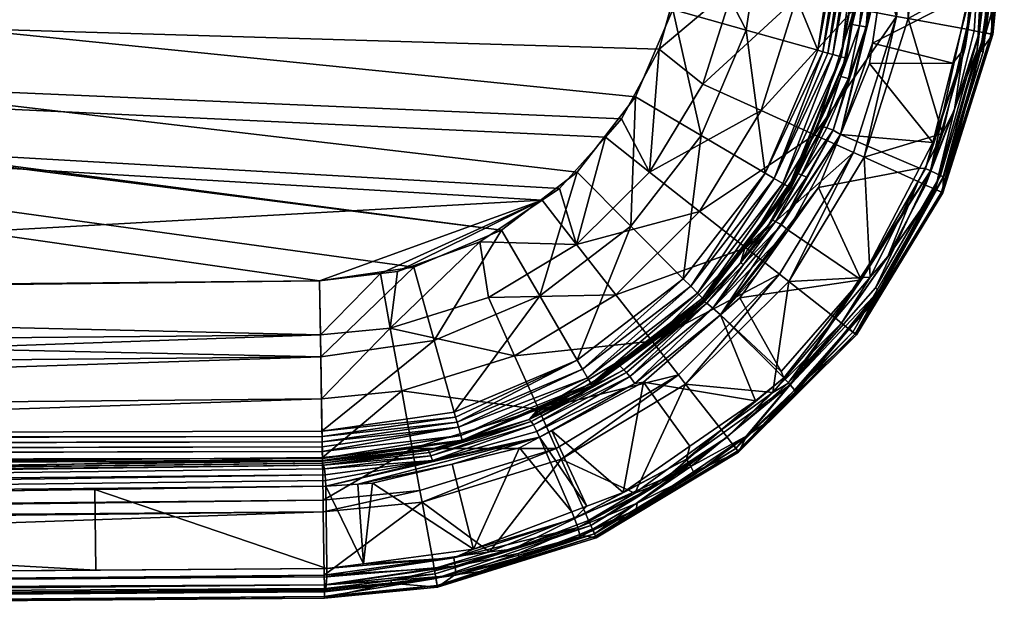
# Model space of a CAD drawing. Extents: x -0.095 to 0.142, y -0.126 to -0.002.
# Tile 250 of 256: x 0.12 to 0.142, y -0.074 to -0.061. Entities that reach past the tile are written whole.
import ezdxf

# ---------------------------------------------------------------- set-up
doc = ezdxf.new("R2010")
doc.units = 0
doc.layers.add('mesh', color=7, linetype='CONTINUOUS')

msp = doc.modelspace()

# ---------------------------------------------------------------- meshes
at = {"layer": 'mesh'}
mesh = msp.add_polyface(dxfattribs=at)
corners = [(0.12666, -0.01072, 0.182), (0.016428, -0.047044, 0.182), (0.063281, -0.010293, 0.182), (0.132606, -0.01346, 0.182), (0.132859, -0.013834, 0.182), (0.01973, -0.055498, 0.182), (0.129573, -0.011312, 0.182), (0.131086, -0.01212, 0.182), (0.134631, -0.018657, 0.182), (0.134694, -0.022084, 0.182), (0.063282, -0.009045, 0.182099), (0.053673, -0.010228, 0.182), (0.126721, -0.006888, 0.183142), (0.063282, -0.007661, 0.182483), (0.063282, -0.006384, 0.183142), (0.126701, -0.008164, 0.182483), (0.126679, -0.009548, 0.182099), (-0.000116, -0.009548, 0.182099), (-0.000138, -0.008164, 0.182483), (0.133514, -0.014713, 0.178), (0.132248, -0.01308, 0.178), (0.023324, -0.050518, 0.178), (0.023439, -0.05106, 0.178), (0.134631, -0.018657, 0.178), (0.12666, -0.01072, 0.178), (0.023086, -0.050013, 0.178), (0.063282, -0.010217, 0.178), (0.126712, -0.007457, 0.178495), (0.063282, -0.006954, 0.178495), (0.063282, -0.008567, 0.178124), (-0.000123, -0.00907, 0.178124), (0.126686, -0.00907, 0.178124), (0.063282, -0.00684, 0.178516), (-0.000151, -0.007344, 0.178516), (0.063282, -0.006725, 0.178511), (-0.000152, -0.007228, 0.178511), (0.063282, -0.006614, 0.178479), (-0.000154, -0.007117, 0.178479), (0.063282, -0.006321, 0.178141), (-0.000159, -0.006825, 0.178141), (0.063282, -0.006362, 0.178249), (0.063282, -0.006306, 0.178026), (-0.000159, -0.006809, 0.178026), (0.126714, -0.007344, 0.178516), (0.126716, -0.007228, 0.178511), (0.126721, -0.006866, 0.178249), (0.126722, -0.006825, 0.178141), (0.023434, -0.051261, 0.178), (0.134631, -0.058482, 0.178), (0.133514, -0.062427, 0.178), (0.134326, -0.060526, 0.178), (0.023427, -0.05161, 0.178), (0.130609, -0.06532, 0.178), (0.063282, -0.006513, 0.178423), (-0.000156, -0.007016, 0.178423), (-0.000158, -0.006866, 0.178249), (0.126717, -0.007117, 0.178479), (0.126719, -0.007016, 0.178423), (0.126723, -0.006791, 0.176991), (0.063282, -0.00625, 0.176809), (0.063282, -0.006288, 0.176991), (0.126723, -0.006772, 0.176864), (0.126724, -0.006705, 0.176723), (-0.000159, -0.006791, 0.176989), (0.063282, -0.006059, 0.176579), (-0.000158, -0.006721, 0.176743), (0.126722, -0.006809, 0.178026)]
mesh.append_faces([[corners[k] for k in face] for face in [(0, 1, 2, 2), (3, 4, 5, 5), (6, 7, 5, 5), (8, 9, 5, 5), (10, 2, 11, 11), (12, 13, 14, 14), (15, 10, 13, 13), (16, 2, 10, 10), (17, 13, 10, 10), (18, 14, 13, 13), (19, 20, 21, 21), (22, 23, 21, 21), (24, 25, 21, 21), (26, 25, 24, 24), (27, 28, 29, 29), (30, 29, 28, 28), (26, 31, 29, 29), (24, 31, 26, 26), (32, 28, 27, 27), (32, 33, 28, 28), (34, 35, 32, 32), (36, 37, 34, 34), (38, 39, 40, 40), (41, 42, 38, 38), (43, 34, 32, 32), (44, 36, 34, 34), (45, 38, 40, 40), (46, 41, 38, 38), (47, 48, 22, 22), (49, 50, 47, 47), (51, 52, 47, 47), (53, 54, 36, 36), (40, 55, 53, 53), (56, 53, 36, 36), (57, 40, 53, 53), (58, 59, 60, 60), (61, 62, 59, 59), (59, 63, 60, 60), (64, 65, 59, 59), (66, 60, 41, 41), (66, 58, 60, 60)]])
mesh = msp.add_polyface(dxfattribs=at)
corners = [(0.131866, -0.064417, 0.182), (0.019928, -0.057994, 0.182), (0.13286, -0.063298, 0.182), (0.134537, -0.05956, 0.182), (0.134471, -0.059799, 0.182), (0.134631, -0.058482, 0.182), (0.01973, -0.055498, 0.182), (0.134694, -0.022084, 0.182), (0.133212, -0.062902, 0.182), (0.134027, -0.061393, 0.182), (0.13149, -0.064668, 0.182), (0.12666, -0.06642, 0.182), (0.093157, -0.066811, 0.182), (0.126679, -0.067592, 0.182099), (0.073418, -0.068082, 0.182099), (0.126701, -0.068976, 0.182483), (0.073422, -0.069466, 0.182483), (0.126721, -0.070252, 0.183142), (0.073425, -0.070742, 0.183142), (0.023427, -0.05161, 0.178), (0.128706, -0.066124, 0.178), (0.130609, -0.06532, 0.178), (0.073423, -0.069817, 0.178495), (0.126712, -0.069682, 0.178495), (0.126686, -0.06807, 0.178124), (0.12666, -0.06642, 0.178), (0.073415, -0.06691, 0.178), (0.121807, -0.072695, 0.174202), (0.121785, -0.070947, 0.174206), (0.096872, -0.071302, 0.171294), (0.126714, -0.069796, 0.178516), (0.020131, -0.070182, 0.178511), (0.126717, -0.070022, 0.178479), (0.126716, -0.069911, 0.178511), (0.072847, -0.073302, 0.184), (0.12674, -0.071434, 0.183993), (0.126762, -0.072809, 0.184), (0.073428, -0.072009, 0.184), (0.126765, -0.073013, 0.183957), (0.063282, -0.073517, 0.183957), (0.126766, -0.073119, 0.183892), (0.063282, -0.073623, 0.183892), (0.126769, -0.073269, 0.183696), (0.063282, -0.073773, 0.183696), (0.126769, -0.073303, 0.183576), (0.063282, -0.073807, 0.183576), (0.023434, -0.051261, 0.178), (0.134326, -0.060526, 0.178), (0.134631, -0.058482, 0.178), (0.132248, -0.06406, 0.178), (0.133514, -0.062427, 0.178), (0.072845, -0.073548, 0.168986), (0.126767, -0.073166, 0.175275), (0.06295, -0.073311, 0.167417), (0.126806, -0.073015, 0.174929), (0.126817, -0.072845, 0.174825), (0.062958, -0.07313, 0.167346), (0.126819, -0.072664, 0.174787), (0.062933, -0.073455, 0.167558), (0.126796, -0.073095, 0.17503), (0.126782, -0.073146, 0.175148), (0.062902, -0.073461, 0.167827), (0.020132, -0.070054, 0.178514), (0.02013, -0.070293, 0.178479), (0.126719, -0.070123, 0.178423), (0.020129, -0.070394, 0.178423), (0.126721, -0.070274, 0.178249), (0.020127, -0.070544, 0.178249), (0.126722, -0.070315, 0.178141), (0.020127, -0.070585, 0.178141), (0.126722, -0.07033, 0.178026), (0.073466, -0.071127, 0.168708), (0.073484, -0.07139, 0.168566), (0.126782, -0.070629, 0.174857), (0.126795, -0.070876, 0.174792), (0.126723, -0.070378, 0.175279), (0.073425, -0.070978, 0.169054)]
mesh.append_faces([[corners[k] for k in face] for face in [(0, 1, 2, 2), (1, 3, 4, 4), (1, 5, 3, 3), (6, 7, 5, 5), (1, 8, 2, 2), (1, 9, 8, 8), (10, 11, 12, 12), (13, 14, 12, 12), (15, 16, 13, 13), (17, 18, 15, 15), (19, 20, 21, 21), (22, 23, 24, 24), (25, 26, 24, 24), (27, 28, 29, 29), (30, 23, 22, 22), (31, 32, 33, 33), (34, 35, 36, 36), (34, 37, 35, 35), (38, 39, 36, 36), (40, 41, 38, 38), (42, 43, 40, 40), (44, 45, 42, 42), (46, 47, 48, 48), (46, 49, 50, 50), (46, 21, 49, 49), (51, 44, 52, 52), (51, 45, 44, 44), (53, 54, 55, 55), (56, 55, 57, 57), (58, 59, 54, 54), (58, 60, 59, 59), (61, 52, 60, 60), (62, 33, 30, 30), (63, 64, 32, 32), (65, 66, 64, 64), (67, 68, 66, 66), (69, 70, 68, 68), (71, 72, 73, 73), (28, 74, 29, 29), (75, 70, 76, 76)]])
mesh = msp.add_polyface(dxfattribs=at)
corners = [(0.131866, -0.064417, 0.182), (0.13149, -0.064668, 0.182), (0.019928, -0.057994, 0.182), (0.134471, -0.059799, 0.182), (0.134027, -0.061393, 0.182), (0.093157, -0.066811, 0.182), (0.073416, -0.066778, 0.182), (0.073418, -0.068082, 0.182099), (0.02015, -0.068387, 0.182245), (0.073422, -0.069466, 0.182483), (0.020156, -0.067862, 0.182099), (0.126679, -0.067592, 0.182099), (0.126701, -0.068976, 0.182483), (0.073425, -0.070742, 0.183142), (0.063282, -0.073237, 0.184), (0.073428, -0.072009, 0.184), (0.072847, -0.073302, 0.184), (0.063282, -0.073398, 0.183993), (0.12666, -0.06642, 0.178), (0.023427, -0.05161, 0.178), (0.073415, -0.06691, 0.178), (0.128706, -0.066124, 0.178), (0.126686, -0.06807, 0.178124), (0.073419, -0.06856, 0.178124), (0.073423, -0.069817, 0.178495), (0.121807, -0.072695, 0.174202), (0.096872, -0.071302, 0.171294), (0.065192, -0.073044, 0.167598), (0.126721, -0.070252, 0.183142), (0.073427, -0.071669, 0.183867), (0.126736, -0.071178, 0.183867), (0.073428, -0.071826, 0.183965), (0.12674, -0.071434, 0.183993), (0.126762, -0.072809, 0.184), (0.063282, -0.073517, 0.183957), (0.126765, -0.073013, 0.183957), (0.063282, -0.073623, 0.183892), (0.126766, -0.073119, 0.183892), (0.063282, -0.073773, 0.183696), (0.126769, -0.073269, 0.183696), (0.063282, -0.073807, 0.183576), (0.062902, -0.073461, 0.167827), (0.072845, -0.073548, 0.168986), (0.062933, -0.073455, 0.167558), (0.126806, -0.073015, 0.174929), (0.06295, -0.073311, 0.167417), (0.062958, -0.07313, 0.167346), (0.126817, -0.072845, 0.174825), (0.06296, -0.073023, 0.167338), (0.126819, -0.072664, 0.174787), (0.126767, -0.073166, 0.175275), (0.126782, -0.073146, 0.175148), (0.073484, -0.07139, 0.168566), (0.020132, -0.070054, 0.178514), (0.126714, -0.069796, 0.178516), (0.073466, -0.071127, 0.168708), (0.020173, -0.071189, 0.162384), (0.020124, -0.070866, 0.162835), (0.073446, -0.071015, 0.168873), (0.073425, -0.070978, 0.169054), (0.126746, -0.070418, 0.175103), (0.020144, -0.070908, 0.162655), (0.126723, -0.070378, 0.175279), (0.126795, -0.070876, 0.174792)]
mesh.append_faces([[corners[k] for k in face] for face in [(0, 1, 2, 2), (3, 4, 2, 2), (2, 5, 6, 6), (1, 5, 2, 2), (7, 6, 5, 5), (8, 7, 9, 9), (10, 6, 7, 7), (11, 9, 7, 7), (12, 13, 9, 9), (14, 15, 16, 16), (16, 17, 14, 14), (18, 19, 20, 20), (18, 21, 19, 19), (22, 23, 24, 24), (22, 20, 23, 23), (25, 26, 27, 27), (28, 29, 13, 13), (30, 31, 29, 29), (32, 15, 31, 31), (33, 17, 16, 16), (33, 34, 17, 17), (35, 36, 34, 34), (37, 38, 36, 36), (39, 40, 38, 38), (41, 40, 42, 42), (43, 44, 45, 45), (46, 45, 47, 47), (46, 27, 48, 48), (46, 25, 27, 27), (49, 25, 46, 46), (42, 50, 41, 41), (41, 51, 43, 43), (27, 52, 48, 48), (27, 26, 52, 52), (53, 54, 24, 24), (55, 56, 52, 52), (57, 58, 59, 59), (55, 60, 58, 58), (58, 61, 55, 55), (58, 62, 59, 59), (26, 63, 52, 52)]])
mesh = msp.add_polyface(dxfattribs=at)
corners = [(0.01973, -0.055498, 0.182), (0.134631, -0.058482, 0.182), (0.019928, -0.057994, 0.182), (0.020133, -0.07001, 0.182878), (0.073422, -0.069466, 0.182483), (0.073425, -0.070742, 0.183142), (0.02015, -0.068387, 0.182245), (0.020141, -0.069246, 0.182483), (0.020156, -0.067862, 0.182099), (0.073418, -0.068082, 0.182099), (0.063282, -0.073517, 0.183957), (-0.000202, -0.073013, 0.183957), (0.063282, -0.073398, 0.183993), (0.020151, -0.06834, 0.178124), (0.073419, -0.06856, 0.178124), (0.073415, -0.06691, 0.178), (0.020145, -0.068839, 0.178239), (0.073423, -0.069817, 0.178495), (0.020133, -0.069953, 0.178495), (0.005069, -0.071916, 0.160586), (0.003569, -0.072473, 0.160411), (0.06296, -0.073023, 0.167338), (0.02013, -0.070293, 0.178479), (0.126717, -0.070022, 0.178479), (0.020131, -0.070182, 0.178511), (0.020117, -0.071449, 0.183867), (0.073427, -0.071669, 0.183867), (0.020127, -0.070522, 0.183142), (0.073428, -0.071826, 0.183965), (0.020115, -0.071705, 0.183993), (0.073428, -0.072009, 0.184), (0.063282, -0.073237, 0.184), (-0.000198, -0.072809, 0.184), (0.063282, -0.073623, 0.183892), (-0.000203, -0.073119, 0.183892), (0.063282, -0.073773, 0.183696), (-0.000206, -0.073269, 0.183696), (0.063282, -0.073807, 0.183576), (-0.000206, -0.073303, 0.183576), (0.023281, -0.052161, 0.178), (0.023033, -0.052633, 0.178), (0.022776, -0.052949, 0.178), (0.019928, -0.057994, 0.178), (0.062902, -0.073461, 0.167827), (0.020169, -0.06669, 0.178), (0.002219, -0.072701, 0.160385), (0.062933, -0.073455, 0.167558), (0.06295, -0.073311, 0.167417), (0.000807, -0.072868, 0.160403), (0.002671, -0.072625, 0.160394), (0.062958, -0.07313, 0.167346), (0.043564, -0.071503, 0.165075), (0.020176, -0.071366, 0.162347), (0.073484, -0.07139, 0.168566), (0.126716, -0.069911, 0.178511), (0.020132, -0.070054, 0.178514), (0.020129, -0.070394, 0.178423), (0.126719, -0.070123, 0.178423), (0.020127, -0.070544, 0.178249), (0.126721, -0.070274, 0.178249), (0.020127, -0.070585, 0.178141), (0.126722, -0.070315, 0.178141), (0.020126, -0.070601, 0.178026), (0.126722, -0.07033, 0.178026), (0.020163, -0.071016, 0.162489), (0.020173, -0.071189, 0.162384), (0.073466, -0.071127, 0.168708), (0.020144, -0.070908, 0.162655), (0.073425, -0.070978, 0.169054)]
mesh.append_faces([[corners[k] for k in face] for face in [(0, 1, 2, 2), (3, 4, 5, 5), (6, 4, 7, 7), (8, 9, 6, 6), (10, 11, 12, 12), (13, 14, 15, 15), (16, 14, 13, 13), (16, 17, 14, 14), (18, 17, 16, 16), (19, 20, 21, 21), (22, 23, 24, 24), (25, 5, 26, 26), (25, 27, 5, 5), (28, 29, 26, 26), (28, 30, 29, 29), (31, 29, 30, 30), (32, 29, 31, 31), (32, 31, 12, 12), (33, 34, 10, 10), (35, 36, 33, 33), (37, 38, 35, 35), (39, 40, 15, 15), (15, 41, 42, 42), (40, 41, 15, 15), (43, 38, 37, 37), (13, 15, 44, 44), (45, 46, 47, 47), (48, 43, 46, 46), (49, 47, 50, 50), (21, 51, 52, 52), (21, 53, 51, 51), (24, 54, 55, 55), (56, 57, 22, 22), (58, 59, 56, 56), (60, 61, 58, 58), (62, 63, 60, 60), (64, 65, 66, 66), (53, 65, 52, 52), (66, 67, 64, 64), (51, 53, 52, 52), (68, 63, 62, 62)]])
mesh = msp.add_polyface(dxfattribs=at)
corners = [(0.135647, -0.060021, 0.182099), (0.134977, -0.062149, 0.182099), (0.134027, -0.061393, 0.182), (0.130138, -0.065574, 0.182), (0.132237, -0.06563, 0.182099), (0.130326, -0.066781, 0.182099), (0.13149, -0.064668, 0.182), (0.133818, -0.064056, 0.182099), (0.133212, -0.062902, 0.182), (0.13286, -0.063298, 0.182), (0.131866, -0.064417, 0.182), (0.134537, -0.05956, 0.182), (0.134631, -0.058482, 0.182), (0.134471, -0.059799, 0.182), (0.133088, -0.066721, 0.182483), (0.130892, -0.068044, 0.182483), (0.134905, -0.064912, 0.182483), (0.136237, -0.062721, 0.182483), (0.133874, -0.067727, 0.183142), (0.135908, -0.065701, 0.183142), (0.13144, -0.066745, 0.178124), (0.132248, -0.06406, 0.178), (0.130609, -0.06532, 0.178), (0.133412, -0.065229, 0.178124), (0.133514, -0.062427, 0.178), (0.134937, -0.063263, 0.178124), (0.134326, -0.060526, 0.178), (0.135914, -0.060976, 0.178124), (0.134631, -0.058482, 0.178), (0.13257, -0.068686, 0.178141), (0.134997, -0.06682, 0.178141), (0.134968, -0.066791, 0.178249), (0.133862, -0.067712, 0.178026), (0.135008, -0.066831, 0.178026), (0.134746, -0.067122, 0.176438), (0.13389, -0.067744, 0.176311), (0.132252, -0.068139, 0.178495), (0.13455, -0.066372, 0.178495), (0.132367, -0.068337, 0.178511), (0.134712, -0.066534, 0.178511), (0.132474, -0.06852, 0.178423), (0.134862, -0.066685, 0.178423), (0.13255, -0.06865, 0.178249), (0.135007, -0.066873, 0.176435), (0.133176, -0.068263, 0.176205), (0.133261, -0.06835, 0.176039), (0.135059, -0.0669, 0.176252), (0.133391, -0.068496, 0.175808), (0.135194, -0.067009, 0.176065), (0.1335, -0.068644, 0.175737), (0.135356, -0.067157, 0.175982)]
mesh.append_faces([[corners[k] for k in face] for face in [(0, 1, 2, 2), (3, 4, 5, 5), (6, 4, 3, 3), (7, 2, 1, 1), (7, 8, 2, 2), (7, 9, 8, 8), (4, 9, 7, 7), (4, 10, 9, 9), (6, 10, 4, 4), (0, 11, 12, 12), (0, 13, 11, 11), (5, 14, 15, 15), (4, 14, 5, 5), (4, 16, 14, 14), (7, 16, 4, 4), (1, 17, 7, 7), (14, 18, 15, 15), (14, 19, 18, 18), (16, 19, 14, 14), (20, 21, 22, 22), (23, 21, 20, 20), (23, 24, 21, 21), (25, 24, 23, 23), (25, 26, 24, 24), (27, 28, 26, 26), (29, 30, 31, 31), (32, 33, 30, 30), (32, 34, 33, 33), (32, 35, 34, 34), (36, 23, 20, 20), (37, 23, 36, 36), (37, 25, 23, 23), (38, 39, 37, 37), (40, 41, 39, 39), (42, 31, 41, 41), (43, 34, 35, 35), (44, 43, 35, 35), (45, 46, 43, 43), (47, 48, 46, 46), (49, 50, 48, 48), (33, 34, 43, 43)]])
mesh = msp.add_polyface(dxfattribs=at)
corners = [(0.134027, -0.061393, 0.182), (0.134471, -0.059799, 0.182), (0.135647, -0.060021, 0.182099), (0.134977, -0.062149, 0.182099), (0.137008, -0.060275, 0.182483), (0.136237, -0.062721, 0.182483), (0.138263, -0.060509, 0.183142), (0.1374, -0.063248, 0.183142), (0.135914, -0.060976, 0.178124), (0.134326, -0.060526, 0.178), (0.134937, -0.063263, 0.178124), (0.137466, -0.061415, 0.178495), (0.136281, -0.058515, 0.178124), (0.138075, -0.061587, 0.178141), (0.138089, -0.061592, 0.178026), (0.138251, -0.06051, 0.178026), (0.137384, -0.063243, 0.178026), (0.138526, -0.05856, 0.178141), (0.138122, -0.058552, 0.178511), (0.137575, -0.061446, 0.178516), (0.137686, -0.061477, 0.178511), (0.138007, -0.05855, 0.178516), (0.138304, -0.060512, 0.176952), (0.138446, -0.059981, 0.176972), (0.139173, -0.060679, 0.183867), (0.138244, -0.06363, 0.183867), (0.136327, -0.064081, 0.178495), (0.136524, -0.064197, 0.178511), (0.137793, -0.061508, 0.178479), (0.136707, -0.064305, 0.178423), (0.137972, -0.061558, 0.178345), (0.136872, -0.064402, 0.178141), (0.138334, -0.058557, 0.178423), (0.138233, -0.058554, 0.178479), (0.139059, -0.058569, 0.1765), (0.138515, -0.060909, 0.176538), (0.137959, -0.06324, 0.176346), (0.138134, -0.062026, 0.176559), (0.137667, -0.063097, 0.176581), (0.137804, -0.063148, 0.176437), (0.137594, -0.063077, 0.176762), (0.137971, -0.061986, 0.176805), (0.137678, -0.062852, 0.17686), (0.138488, -0.059722, 0.176891), (0.138213, -0.060852, 0.176938), (0.138371, -0.060882, 0.176681)]
mesh.append_faces([[corners[k] for k in face] for face in [(0, 1, 2, 2), (3, 4, 5, 5), (2, 4, 3, 3), (5, 6, 7, 7), (4, 6, 5, 5), (8, 9, 10, 10), (11, 12, 8, 8), (13, 14, 15, 15), (16, 14, 13, 13), (17, 13, 15, 15), (18, 19, 20, 20), (21, 11, 19, 19), (22, 23, 15, 15), (7, 24, 25, 25), (6, 24, 7, 7), (11, 8, 26, 26), (19, 11, 26, 26), (27, 20, 19, 19), (27, 28, 20, 20), (29, 30, 28, 28), (31, 13, 30, 30), (17, 30, 13, 13), (32, 28, 30, 30), (33, 20, 28, 28), (34, 35, 36, 36), (37, 38, 39, 39), (37, 40, 38, 38), (41, 40, 37, 37), (41, 42, 40, 40), (43, 44, 45, 45), (43, 22, 44, 44), (35, 39, 36, 36), (35, 37, 39, 39), (45, 37, 35, 35), (45, 41, 37, 37), (44, 41, 45, 45), (41, 16, 42, 42), (41, 14, 16, 16), (44, 14, 41, 41), (44, 15, 14, 14), (22, 15, 44, 44)]])
mesh = msp.add_polyface(dxfattribs=at)
corners = [(0.137186, -0.058533, 0.182483), (0.138463, -0.058559, 0.183142), (0.138263, -0.060509, 0.183142), (0.135647, -0.060021, 0.182099), (0.135803, -0.058506, 0.182099), (0.137008, -0.060275, 0.182483), (0.134631, -0.058482, 0.182), (0.136281, -0.058515, 0.178124), (0.134631, -0.058482, 0.178), (0.135914, -0.060976, 0.178124), (0.137893, -0.058548, 0.178495), (0.137466, -0.061415, 0.178495), (0.140864, -0.059171, 0.176494), (0.138984, -0.059069, 0.176489), (0.140789, -0.060158, 0.176484), (0.138122, -0.058552, 0.178511), (0.137686, -0.061477, 0.178511), (0.138233, -0.058554, 0.178479), (0.138007, -0.05855, 0.178516), (0.137575, -0.061446, 0.178516), (0.139389, -0.058578, 0.183867), (0.139173, -0.060679, 0.183867), (0.139425, -0.060726, 0.183993), (0.139645, -0.058583, 0.183993), (0.140936, -0.059902, 0.184), (0.14102, -0.05861, 0.184), (0.14086, -0.060994, 0.183993), (0.141224, -0.058614, 0.183957), (0.140977, -0.061016, 0.183957), (0.141417, -0.058618, 0.183803), (0.141082, -0.061035, 0.183892), (0.14148, -0.05862, 0.183696), (0.141229, -0.061063, 0.183696), (0.141514, -0.05862, 0.183576), (0.141263, -0.061069, 0.183576), (0.141228, -0.060634, 0.176967), (0.141406, -0.058618, 0.176991), (0.140986, -0.058608, 0.17651), (0.140925, -0.061414, 0.176599), (0.141265, -0.058614, 0.176654), (0.141093, -0.05861, 0.17654), (0.141053, -0.061447, 0.176813), (0.141387, -0.058617, 0.176863), (0.140666, -0.061355, 0.176466), (0.138485, -0.05856, 0.178249), (0.137972, -0.061558, 0.178345), (0.138526, -0.05856, 0.178141), (0.138334, -0.058557, 0.178423), (0.137793, -0.061508, 0.178479), (0.138559, -0.058561, 0.176991), (0.138446, -0.059981, 0.176972), (0.138488, -0.059722, 0.176891), (0.138515, -0.060909, 0.176538), (0.138709, -0.058562, 0.176643), (0.138628, -0.059734, 0.17663), (0.139059, -0.058569, 0.1765), (0.137959, -0.06324, 0.176346), (0.138931, -0.058566, 0.176516), (0.138812, -0.058564, 0.176565), (0.138371, -0.060882, 0.176681), (0.138304, -0.060512, 0.176952), (0.138578, -0.058561, 0.176863), (0.138251, -0.06051, 0.178026), (0.138541, -0.058561, 0.178026)]
mesh.append_faces([[corners[k] for k in face] for face in [(0, 1, 2, 2), (3, 4, 5, 5), (6, 4, 3, 3), (5, 0, 2, 2), (4, 0, 5, 5), (7, 8, 9, 9), (10, 7, 11, 11), (12, 13, 14, 14), (15, 16, 17, 17), (18, 19, 15, 15), (10, 11, 18, 18), (1, 20, 21, 21), (22, 20, 23, 23), (22, 21, 20, 20), (23, 24, 22, 22), (23, 25, 24, 24), (25, 26, 24, 24), (27, 28, 25, 25), (29, 30, 27, 27), (31, 32, 29, 29), (33, 34, 31, 31), (35, 33, 36, 36), (35, 34, 33, 33), (12, 14, 37, 37), (38, 39, 40, 40), (41, 42, 39, 39), (43, 40, 37, 37), (44, 45, 46, 46), (47, 45, 44, 44), (17, 48, 47, 47), (49, 50, 51, 51), (52, 53, 54, 54), (55, 56, 13, 13), (57, 52, 55, 55), (52, 58, 53, 53), (52, 57, 58, 58), (51, 59, 54, 54), (50, 60, 51, 51), (54, 61, 51, 51), (62, 49, 63, 63), (62, 50, 49, 49)]])
mesh = msp.add_polyface(dxfattribs=at)
corners = [(0.14086, -0.060994, 0.183993), (0.140692, -0.060959, 0.184), (0.140936, -0.059902, 0.184), (0.140434, -0.062698, 0.183993), (0.140977, -0.061016, 0.183957), (0.14017, -0.063218, 0.184), (0.1404, -0.061691, 0.176438), (0.140666, -0.061355, 0.176466), (0.140789, -0.060158, 0.176484), (0.139964, -0.063414, 0.176386), (0.138589, -0.061704, 0.176433), (0.138656, -0.061257, 0.176443), (0.138984, -0.059069, 0.176489), (0.138263, -0.060509, 0.183142), (0.138463, -0.058559, 0.183142), (0.139173, -0.060679, 0.183867), (0.138477, -0.063736, 0.183993), (0.139425, -0.060726, 0.183993), (0.138244, -0.06363, 0.183867), (0.14102, -0.05861, 0.184), (0.141224, -0.058614, 0.183957), (0.141082, -0.061035, 0.183892), (0.141417, -0.058618, 0.183803), (0.141229, -0.061063, 0.183696), (0.14148, -0.05862, 0.183696), (0.141263, -0.061069, 0.183576), (0.140012, -0.064432, 0.183892), (0.140148, -0.064494, 0.183696), (0.14018, -0.064508, 0.183576), (0.141, -0.061434, 0.17694), (0.141113, -0.061037, 0.176954), (0.141228, -0.060634, 0.176967), (0.141406, -0.058618, 0.176991), (0.141387, -0.058617, 0.176863), (0.141053, -0.061447, 0.176813), (0.140196, -0.064172, 0.176846), (0.140986, -0.058608, 0.17651), (0.139914, -0.064028, 0.176391), (0.141093, -0.05861, 0.17654), (0.140925, -0.061414, 0.176599), (0.14013, -0.064131, 0.176577), (0.140187, -0.064162, 0.176712), (0.141265, -0.058614, 0.176654), (0.137959, -0.06324, 0.176346), (0.138628, -0.059734, 0.17663), (0.138371, -0.060882, 0.176681), (0.138515, -0.060909, 0.176538)]
mesh.append_faces([[corners[k] for k in face] for face in [(0, 1, 2, 2), (0, 3, 1, 1), (4, 3, 0, 0), (5, 1, 3, 3), (6, 7, 8, 8), (6, 9, 7, 7), (6, 10, 9, 9), (6, 11, 10, 10), (8, 11, 6, 6), (8, 12, 11, 11), (13, 14, 15, 15), (16, 15, 17, 17), (16, 18, 15, 15), (17, 5, 16, 16), (17, 1, 5, 5), (17, 2, 1, 1), (19, 4, 0, 0), (20, 21, 4, 4), (22, 23, 21, 21), (24, 25, 23, 23), (21, 26, 4, 4), (23, 27, 21, 21), (25, 28, 23, 23), (4, 26, 3, 3), (25, 29, 28, 28), (25, 30, 29, 29), (31, 30, 25, 25), (32, 30, 31, 31), (32, 29, 30, 30), (32, 33, 29, 29), (34, 29, 33, 33), (35, 29, 34, 34), (7, 36, 8, 8), (37, 38, 7, 7), (37, 39, 38, 38), (40, 41, 39, 39), (34, 39, 41, 41), (42, 39, 34, 34), (43, 10, 11, 11), (12, 43, 11, 11), (44, 45, 46, 46)]])
mesh = msp.add_polyface(dxfattribs=at)
corners = [(0.133818, -0.064056, 0.182099), (0.136237, -0.062721, 0.182483), (0.134905, -0.064912, 0.182483), (0.1374, -0.063248, 0.183142), (0.135908, -0.065701, 0.183142), (0.136872, -0.064402, 0.178141), (0.136885, -0.06441, 0.178026), (0.137384, -0.063243, 0.178026), (0.134997, -0.06682, 0.178141), (0.136837, -0.064381, 0.178249), (0.135893, -0.06569, 0.178026), (0.138075, -0.061587, 0.178141), (0.137452, -0.063268, 0.176828), (0.135949, -0.06573, 0.176612), (0.136391, -0.065219, 0.176676), (0.138244, -0.06363, 0.183867), (0.136636, -0.066274, 0.183867), (0.136327, -0.064081, 0.178495), (0.134937, -0.063263, 0.178124), (0.13455, -0.066372, 0.178495), (0.135914, -0.060976, 0.178124), (0.134712, -0.066534, 0.178511), (0.136524, -0.064197, 0.178511), (0.134862, -0.066685, 0.178423), (0.136707, -0.064305, 0.178423), (0.134968, -0.066791, 0.178249), (0.137575, -0.061446, 0.178516), (0.137793, -0.061508, 0.178479), (0.137972, -0.061558, 0.178345), (0.135356, -0.067157, 0.175982), (0.137487, -0.064389, 0.176281), (0.137959, -0.06324, 0.176346), (0.136824, -0.065319, 0.176188), (0.137012, -0.064078, 0.176765), (0.136485, -0.0651, 0.176602), (0.137115, -0.064121, 0.176597), (0.136554, -0.06513, 0.176421), (0.13722, -0.064166, 0.176429), (0.136681, -0.065203, 0.176278), (0.135194, -0.067009, 0.176065), (0.135859, -0.06606, 0.17632), (0.135791, -0.066024, 0.176502), (0.137804, -0.063148, 0.176437), (0.137594, -0.063077, 0.176762)]
mesh.append_faces([[corners[k] for k in face] for face in [(0, 1, 2, 2), (2, 3, 4, 4), (1, 3, 2, 2), (5, 6, 7, 7), (8, 5, 9, 9), (10, 6, 5, 5), (7, 11, 5, 5), (6, 12, 7, 7), (13, 14, 10, 10), (4, 15, 16, 16), (3, 15, 4, 4), (17, 18, 19, 19), (17, 20, 18, 18), (21, 22, 17, 17), (23, 24, 22, 22), (25, 9, 24, 24), (22, 26, 17, 17), (24, 27, 22, 22), (9, 28, 24, 24), (5, 28, 9, 9), (29, 30, 31, 31), (29, 32, 30, 30), (33, 14, 34, 34), (34, 35, 33, 33), (36, 35, 34, 34), (36, 37, 35, 35), (38, 37, 36, 36), (38, 39, 32, 32), (36, 40, 38, 38), (36, 41, 40, 40), (34, 41, 36, 36), (34, 13, 41, 41), (14, 13, 34, 34), (42, 37, 38, 38), (42, 35, 37, 37), (43, 33, 35, 35), (31, 32, 29, 29), (41, 13, 10, 10), (6, 33, 12, 12), (10, 33, 6, 6), (10, 14, 33, 33)]])
mesh = msp.add_polyface(dxfattribs=at)
corners = [(0.139645, -0.064262, 0.184), (0.138986, -0.065892, 0.183993), (0.138603, -0.066338, 0.184), (0.139807, -0.064339, 0.183993), (0.14017, -0.063218, 0.184), (0.140434, -0.062698, 0.183993), (0.139808, -0.06398, 0.176373), (0.140666, -0.061355, 0.176466), (0.139964, -0.063414, 0.176386), (0.137384, -0.063243, 0.178026), (0.137452, -0.063268, 0.176828), (0.137678, -0.062852, 0.17686), (0.136838, -0.066433, 0.183993), (0.138244, -0.06363, 0.183867), (0.138477, -0.063736, 0.183993), (0.136636, -0.066274, 0.183867), (0.140148, -0.064494, 0.183696), (0.13828, -0.067568, 0.183696), (0.140012, -0.064432, 0.183892), (0.14018, -0.064508, 0.183576), (0.138311, -0.067592, 0.183491), (0.141082, -0.061035, 0.183892), (0.141229, -0.061063, 0.183696), (0.141, -0.061434, 0.17694), (0.140196, -0.064172, 0.176846), (0.140046, -0.064444, 0.176829), (0.138713, -0.066852, 0.176675), (0.139673, -0.063974, 0.17635), (0.139914, -0.064028, 0.176391), (0.138801, -0.066696, 0.176612), (0.140187, -0.064162, 0.176712), (0.141053, -0.061447, 0.176813), (0.138717, -0.066573, 0.176338), (0.14013, -0.064131, 0.176577), (0.140925, -0.061414, 0.176599), (0.13879, -0.066632, 0.17646), (0.138411, -0.066396, 0.176197), (0.137487, -0.064389, 0.176281), (0.136824, -0.065319, 0.176188), (0.137959, -0.06324, 0.176346), (0.138589, -0.061704, 0.176433), (0.137594, -0.063077, 0.176762), (0.136681, -0.065203, 0.176278), (0.137804, -0.063148, 0.176437), (0.137667, -0.063097, 0.176581), (0.137115, -0.064121, 0.176597), (0.137012, -0.064078, 0.176765)]
mesh.append_faces([[corners[k] for k in face] for face in [(0, 1, 2, 2), (0, 3, 1, 1), (4, 3, 0, 0), (4, 5, 3, 3), (6, 7, 8, 8), (9, 10, 11, 11), (12, 13, 14, 14), (12, 15, 13, 13), (14, 2, 12, 12), (14, 0, 2, 2), (14, 4, 0, 0), (16, 17, 18, 18), (19, 20, 16, 16), (21, 16, 18, 18), (22, 19, 16, 16), (3, 18, 1, 1), (3, 5, 18, 18), (19, 23, 24, 24), (19, 25, 26, 26), (24, 25, 19, 19), (6, 8, 27, 27), (28, 7, 6, 6), (29, 25, 24, 24), (24, 30, 29, 29), (31, 30, 24, 24), (28, 32, 33, 33), (33, 34, 28, 28), (35, 30, 33, 33), (6, 36, 28, 28), (6, 27, 36, 36), (36, 37, 38, 38), (27, 37, 36, 36), (27, 39, 37, 37), (8, 39, 27, 27), (8, 40, 39, 39), (41, 11, 10, 10), (42, 38, 39, 39), (43, 42, 39, 39), (44, 45, 43, 43), (41, 45, 44, 44), (10, 46, 41, 41)]])
mesh = msp.add_polyface(dxfattribs=at)
corners = [(0.134997, -0.06682, 0.178141), (0.135008, -0.066831, 0.178026), (0.135893, -0.06569, 0.178026), (0.136837, -0.064381, 0.178249), (0.134968, -0.066791, 0.178249), (0.136872, -0.064402, 0.178141), (0.135908, -0.065701, 0.183142), (0.136636, -0.066274, 0.183867), (0.133874, -0.067727, 0.183142), (0.134601, -0.06866, 0.183993), (0.136838, -0.066433, 0.183993), (0.134444, -0.068458, 0.183867), (0.138603, -0.066338, 0.184), (0.137853, -0.067228, 0.184), (0.136494, -0.068844, 0.184), (0.137985, -0.067336, 0.183993), (0.138986, -0.065892, 0.183993), (0.140012, -0.064432, 0.183892), (0.13828, -0.067568, 0.183696), (0.13823, -0.067529, 0.183803), (0.140148, -0.064494, 0.183696), (0.138311, -0.067592, 0.183491), (0.14018, -0.064508, 0.183576), (0.138713, -0.066852, 0.176675), (0.138158, -0.067466, 0.17661), (0.138801, -0.066696, 0.176612), (0.140046, -0.064444, 0.176829), (0.136947, -0.068806, 0.176469), (0.14013, -0.064131, 0.176577), (0.138717, -0.066573, 0.176338), (0.13879, -0.066632, 0.17646), (0.140187, -0.064162, 0.176712), (0.136872, -0.068674, 0.176063), (0.139914, -0.064028, 0.176391), (0.138411, -0.066396, 0.176197), (0.136673, -0.068385, 0.175986), (0.135775, -0.06679, 0.176041), (0.135356, -0.067157, 0.175982), (0.136824, -0.065319, 0.176188), (0.134712, -0.066534, 0.178511), (0.136327, -0.064081, 0.178495), (0.13455, -0.066372, 0.178495), (0.134862, -0.066685, 0.178423), (0.136524, -0.064197, 0.178511), (0.136707, -0.064305, 0.178423), (0.135194, -0.067009, 0.176065), (0.136157, -0.066251, 0.176105), (0.135791, -0.066024, 0.176502), (0.135059, -0.0669, 0.176252), (0.135859, -0.06606, 0.17632), (0.135007, -0.066873, 0.176435), (0.136681, -0.065203, 0.176278)]
mesh.append_faces([[corners[k] for k in face] for face in [(0, 1, 2, 2), (0, 3, 4, 4), (2, 5, 0, 0), (6, 7, 8, 8), (9, 7, 10, 10), (9, 11, 7, 7), (12, 13, 10, 10), (14, 10, 13, 13), (14, 9, 10, 10), (12, 15, 13, 13), (12, 16, 15, 15), (17, 18, 19, 19), (20, 21, 18, 18), (19, 15, 17, 17), (16, 17, 15, 15), (22, 23, 21, 21), (23, 24, 21, 21), (24, 23, 25, 25), (23, 26, 25, 25), (25, 27, 24, 24), (28, 29, 30, 30), (31, 30, 25, 25), (29, 32, 30, 30), (33, 32, 29, 29), (33, 34, 32, 32), (35, 36, 37, 37), (34, 36, 35, 35), (34, 38, 36, 36), (39, 40, 41, 41), (42, 43, 39, 39), (4, 44, 42, 42), (45, 37, 38, 38), (46, 38, 37, 37), (46, 36, 38, 38), (37, 36, 46, 46), (47, 48, 49, 49), (50, 48, 47, 47), (49, 48, 45, 45), (51, 49, 45, 45), (1, 47, 2, 2), (1, 50, 47, 47)]])
mesh = msp.add_polyface(dxfattribs=at)
corners = [(0.128351, -0.066214, 0.182), (0.13149, -0.064668, 0.182), (0.130138, -0.065574, 0.182), (0.127981, -0.066259, 0.182), (0.12666, -0.06642, 0.182), (0.126721, -0.070252, 0.183142), (0.126701, -0.068976, 0.182483), (0.128443, -0.068804, 0.182483), (0.128195, -0.067442, 0.182099), (0.130326, -0.066781, 0.182099), (0.130892, -0.068044, 0.182483), (0.128672, -0.07006, 0.183142), (0.131414, -0.069209, 0.183142), (0.129148, -0.067713, 0.178124), (0.128706, -0.066124, 0.178), (0.126686, -0.06807, 0.178124), (0.130609, -0.06532, 0.178), (0.13144, -0.066745, 0.178124), (0.129581, -0.069267, 0.178495), (0.126712, -0.069682, 0.178495), (0.129751, -0.069876, 0.178141), (0.128673, -0.070048, 0.178026), (0.129755, -0.069891, 0.178026), (0.126714, -0.069796, 0.178516), (0.129643, -0.069488, 0.178511), (0.129612, -0.069376, 0.178516), (0.126722, -0.070315, 0.178141), (0.128683, -0.070106, 0.175552), (0.126722, -0.07033, 0.178026), (0.131793, -0.070054, 0.183867), (0.126716, -0.069911, 0.178511), (0.129672, -0.069595, 0.178479), (0.126719, -0.070123, 0.178423), (0.129722, -0.069774, 0.178345), (0.126721, -0.070274, 0.178249), (0.132252, -0.068139, 0.178495), (0.126723, -0.070378, 0.175279), (0.129014, -0.070092, 0.17555), (0.129076, -0.070219, 0.175295), (0.126764, -0.070495, 0.174974), (0.129112, -0.070319, 0.175191), (0.126795, -0.070876, 0.174792), (0.13143, -0.069812, 0.175434), (0.127488, -0.070832, 0.174883), (0.131209, -0.069426, 0.175885), (0.129568, -0.069983, 0.175675), (0.129042, -0.070146, 0.175425), (0.126746, -0.070418, 0.175103), (0.131302, -0.069546, 0.17558), (0.131252, -0.069468, 0.175702)]
mesh.append_faces([[corners[k] for k in face] for face in [(0, 1, 2, 2), (0, 3, 1, 1), (3, 4, 1, 1), (5, 6, 7, 7), (0, 8, 3, 3), (0, 2, 8, 8), (2, 9, 8, 8), (8, 10, 7, 7), (9, 10, 8, 8), (7, 11, 5, 5), (7, 12, 11, 11), (10, 12, 7, 7), (13, 14, 15, 15), (13, 16, 14, 14), (17, 16, 13, 13), (18, 13, 19, 19), (18, 17, 13, 13), (20, 21, 22, 22), (23, 24, 25, 25), (26, 21, 20, 20), (25, 18, 19, 19), (27, 21, 28, 28), (12, 29, 11, 11), (30, 31, 24, 24), (32, 33, 31, 31), (34, 20, 33, 33), (25, 35, 18, 18), (27, 36, 37, 37), (38, 39, 40, 40), (41, 42, 40, 40), (41, 43, 42, 42), (44, 45, 37, 37), (46, 47, 38, 38), (37, 47, 46, 46), (36, 47, 37, 37), (48, 38, 40, 40), (49, 46, 38, 38), (44, 37, 46, 46), (37, 21, 27, 27), (37, 22, 21, 21), (37, 45, 22, 22)]])
mesh = msp.add_polyface(dxfattribs=at)
corners = [(0.126701, -0.068976, 0.182483), (0.126679, -0.067592, 0.182099), (0.128195, -0.067442, 0.182099), (0.127981, -0.066259, 0.182), (0.12666, -0.06642, 0.182), (0.128443, -0.068804, 0.182483), (0.093157, -0.066811, 0.182), (0.129148, -0.067713, 0.178124), (0.126686, -0.06807, 0.178124), (0.126712, -0.069682, 0.178495), (0.128706, -0.066124, 0.178), (0.12666, -0.06642, 0.178), (0.126714, -0.069796, 0.178516), (0.129612, -0.069376, 0.178516), (0.126716, -0.069911, 0.178511), (0.129643, -0.069488, 0.178511), (0.126722, -0.070315, 0.178141), (0.129751, -0.069876, 0.178141), (0.126721, -0.070274, 0.178249), (0.126722, -0.07033, 0.178026), (0.128673, -0.070048, 0.178026), (0.126736, -0.071178, 0.183867), (0.073427, -0.071669, 0.183867), (0.126721, -0.070252, 0.183142), (0.12674, -0.071434, 0.183993), (0.073428, -0.071826, 0.183965), (0.129146, -0.072659, 0.183993), (0.126765, -0.073013, 0.183957), (0.126762, -0.072809, 0.184), (0.129167, -0.072776, 0.183957), (0.126766, -0.073119, 0.183892), (0.129186, -0.072881, 0.183892), (0.126769, -0.073269, 0.183696), (0.129213, -0.073029, 0.183696), (0.126769, -0.073303, 0.183576), (0.126767, -0.073166, 0.175275), (0.128182, -0.072982, 0.175439), (0.129573, -0.072429, 0.175125), (0.126819, -0.072664, 0.174787), (0.126817, -0.072845, 0.174825), (0.129602, -0.072611, 0.175194), (0.126806, -0.073015, 0.174929), (0.128199, -0.073011, 0.175338), (0.126782, -0.073146, 0.175148), (0.126796, -0.073095, 0.17503), (0.128219, -0.072919, 0.175091), (0.121785, -0.070947, 0.174206), (0.121807, -0.072695, 0.174202), (0.126795, -0.070876, 0.174792), (0.127612, -0.072558, 0.174883), (0.127488, -0.070832, 0.174883), (0.126717, -0.070022, 0.178479), (0.129672, -0.069595, 0.178479), (0.126719, -0.070123, 0.178423), (0.129722, -0.069774, 0.178345), (0.073446, -0.071015, 0.168873), (0.126746, -0.070418, 0.175103), (0.126723, -0.070378, 0.175279), (0.073484, -0.07139, 0.168566), (0.12679, -0.070748, 0.174808), (0.126782, -0.070629, 0.174857), (0.073466, -0.071127, 0.168708), (0.126764, -0.070495, 0.174974), (0.129112, -0.070319, 0.175191), (0.129076, -0.070219, 0.175295), (0.128683, -0.070106, 0.175552)]
mesh.append_faces([[corners[k] for k in face] for face in [(0, 1, 2, 2), (3, 1, 4, 4), (3, 2, 1, 1), (2, 5, 0, 0), (6, 4, 1, 1), (7, 8, 9, 9), (10, 11, 8, 8), (12, 13, 9, 9), (14, 15, 12, 12), (16, 17, 18, 18), (19, 20, 16, 16), (21, 22, 23, 23), (24, 25, 21, 21), (26, 27, 28, 28), (29, 30, 27, 27), (31, 32, 30, 30), (33, 34, 32, 32), (35, 34, 36, 36), (37, 38, 39, 39), (40, 39, 41, 41), (42, 43, 35, 35), (41, 44, 45, 45), (42, 44, 43, 43), (42, 45, 44, 44), (38, 46, 47, 47), (38, 48, 46, 46), (49, 48, 38, 38), (49, 50, 48, 48), (51, 52, 14, 14), (53, 52, 51, 51), (18, 54, 53, 53), (55, 56, 57, 57), (58, 59, 60, 60), (58, 48, 59, 59), (61, 62, 56, 56), (61, 60, 62, 62), (63, 60, 59, 59), (63, 62, 60, 60), (48, 63, 59, 59), (64, 56, 62, 62), (65, 19, 57, 57)]])
mesh = msp.add_polyface(dxfattribs=at)
corners = [(0.130892, -0.068044, 0.182483), (0.133874, -0.067727, 0.183142), (0.131414, -0.069209, 0.183142), (0.13257, -0.068686, 0.178141), (0.132578, -0.068699, 0.178026), (0.133862, -0.067712, 0.178026), (0.129751, -0.069876, 0.178141), (0.13255, -0.06865, 0.178249), (0.131409, -0.069193, 0.178026), (0.134968, -0.066791, 0.178249), (0.134997, -0.06682, 0.178141), (0.132336, -0.068874, 0.176081), (0.13143, -0.069237, 0.175948), (0.134444, -0.068458, 0.183867), (0.136636, -0.066274, 0.183867), (0.131898, -0.070288, 0.183993), (0.134601, -0.06866, 0.183993), (0.131793, -0.070054, 0.183867), (0.132252, -0.068139, 0.178495), (0.13144, -0.066745, 0.178124), (0.129581, -0.069267, 0.178495), (0.136114, -0.069025, 0.175918), (0.135356, -0.067157, 0.175982), (0.133686, -0.068618, 0.175749), (0.129643, -0.069488, 0.178511), (0.129612, -0.069376, 0.178516), (0.132367, -0.068337, 0.178511), (0.129672, -0.069595, 0.178479), (0.132474, -0.06852, 0.178423), (0.129722, -0.069774, 0.178345), (0.13455, -0.066372, 0.178495), (0.134712, -0.066534, 0.178511), (0.134862, -0.066685, 0.178423), (0.1335, -0.068644, 0.175737), (0.133391, -0.068496, 0.175808), (0.131377, -0.069691, 0.175478), (0.133317, -0.068407, 0.175909), (0.131302, -0.069546, 0.17558), (0.131252, -0.069468, 0.175702), (0.133261, -0.06835, 0.176039), (0.131209, -0.069426, 0.175885), (0.133176, -0.068263, 0.176205), (0.131696, -0.069671, 0.175471), (0.13143, -0.069812, 0.175434), (0.135007, -0.066873, 0.176435), (0.135059, -0.0669, 0.176252), (0.135194, -0.067009, 0.176065), (0.13389, -0.067744, 0.176311)]
mesh.append_faces([[corners[k] for k in face] for face in [(0, 1, 2, 2), (3, 4, 5, 5), (6, 3, 7, 7), (8, 4, 3, 3), (3, 9, 7, 7), (5, 10, 3, 3), (8, 11, 4, 4), (8, 12, 11, 11), (1, 13, 2, 2), (1, 14, 13, 13), (15, 13, 16, 16), (15, 17, 13, 13), (18, 19, 20, 20), (21, 22, 23, 23), (24, 18, 25, 25), (24, 26, 18, 18), (27, 26, 24, 24), (27, 28, 26, 26), (29, 7, 28, 28), (26, 30, 18, 18), (28, 31, 26, 26), (7, 32, 28, 28), (22, 33, 23, 23), (34, 35, 33, 33), (36, 37, 34, 34), (36, 38, 37, 37), (39, 38, 36, 36), (39, 40, 38, 38), (41, 40, 39, 39), (11, 40, 41, 41), (11, 12, 40, 40), (33, 42, 23, 23), (35, 43, 33, 33), (39, 44, 41, 41), (36, 45, 39, 39), (34, 45, 36, 36), (33, 46, 34, 34), (4, 41, 5, 5), (4, 11, 41, 41), (40, 12, 8, 8), (41, 47, 5, 5)]])
mesh = msp.add_polyface(dxfattribs=at)
corners = [(0.136817, -0.068648, 0.183993), (0.136494, -0.068844, 0.184), (0.137853, -0.067228, 0.184), (0.134617, -0.070288, 0.175736), (0.136114, -0.069025, 0.175918), (0.134694, -0.070006, 0.175745), (0.135382, -0.069654, 0.184), (0.134601, -0.06866, 0.183993), (0.135499, -0.06981, 0.183993), (0.132663, -0.071993, 0.183576), (0.13573, -0.070106, 0.183696), (0.135751, -0.070133, 0.183576), (0.132649, -0.071962, 0.183696), (0.135692, -0.070057, 0.183803), (0.137985, -0.067336, 0.183993), (0.13823, -0.067529, 0.183803), (0.13828, -0.067568, 0.183696), (0.138311, -0.067592, 0.183491), (0.135931, -0.069781, 0.17635), (0.135637, -0.069979, 0.176315), (0.136272, -0.069552, 0.17639), (0.136947, -0.068806, 0.176469), (0.138158, -0.067466, 0.17661), (0.134751, -0.070576, 0.17621), (0.136728, -0.068524, 0.176002), (0.136872, -0.068674, 0.176063), (0.134713, -0.070445, 0.175805), (0.138411, -0.066396, 0.176197), (0.136673, -0.068385, 0.175986), (0.134803, -0.070621, 0.176035), (0.135943, -0.069776, 0.17617), (0.136997, -0.068828, 0.176294), (0.138801, -0.066696, 0.176612), (0.13879, -0.066632, 0.17646), (0.135356, -0.067157, 0.175982)]
mesh.append_faces([[corners[k] for k in face] for face in [(0, 1, 2, 2), (3, 4, 5, 5), (6, 7, 1, 1), (1, 8, 6, 6), (9, 10, 11, 11), (12, 13, 10, 10), (14, 8, 0, 0), (14, 13, 8, 8), (15, 13, 14, 14), (15, 10, 13, 13), (16, 10, 15, 15), (16, 11, 10, 10), (17, 11, 16, 16), (14, 0, 2, 2), (0, 8, 1, 1), (18, 19, 11, 11), (11, 20, 18, 18), (11, 21, 20, 20), (17, 21, 11, 11), (17, 22, 21, 21), (23, 11, 19, 19), (23, 19, 18, 18), (24, 4, 3, 3), (25, 3, 26, 26), (25, 24, 3, 3), (27, 24, 25, 25), (27, 28, 24, 24), (18, 29, 23, 23), (18, 30, 29, 29), (31, 30, 18, 18), (21, 18, 20, 20), (21, 31, 18, 18), (32, 31, 21, 21), (32, 33, 31, 31), (30, 26, 29, 29), (30, 25, 26, 26), (31, 25, 30, 30), (33, 25, 31, 31), (24, 34, 4, 4), (24, 28, 34, 34)]])
mesh = msp.add_polyface(dxfattribs=at)
corners = [(0.130349, -0.072299, 0.184), (0.132427, -0.07146, 0.184), (0.130852, -0.072241, 0.183993), (0.129167, -0.072776, 0.183957), (0.132544, -0.071729, 0.183957), (0.129146, -0.072659, 0.183993), (0.129751, -0.069876, 0.178141), (0.129755, -0.069891, 0.178026), (0.131409, -0.069193, 0.178026), (0.13257, -0.068686, 0.178141), (0.128884, -0.071223, 0.183993), (0.131793, -0.070054, 0.183867), (0.131898, -0.070288, 0.183993), (0.128838, -0.070971, 0.183867), (0.12922, -0.073068, 0.183491), (0.132649, -0.071962, 0.183696), (0.132663, -0.071993, 0.183576), (0.129213, -0.073029, 0.183696), (0.132623, -0.071905, 0.183803), (0.129186, -0.072881, 0.183892), (0.132282, -0.071929, 0.175919), (0.130955, -0.072426, 0.175762), (0.129596, -0.072799, 0.175603), (0.130151, -0.072727, 0.175667), (0.132188, -0.071578, 0.175455), (0.130003, -0.07224, 0.175173), (0.129573, -0.072429, 0.175125), (0.132132, -0.071433, 0.175433), (0.129602, -0.072611, 0.175194), (0.130972, -0.072335, 0.175419), (0.132262, -0.071774, 0.175513), (0.130988, -0.072451, 0.175586), (0.129616, -0.072809, 0.175423), (0.132315, -0.071965, 0.175742), (0.130995, -0.070043, 0.175374), (0.13143, -0.069812, 0.175434), (0.132456, -0.071309, 0.175473), (0.131696, -0.069671, 0.175471), (0.129722, -0.069774, 0.178345), (0.132474, -0.06852, 0.178423), (0.129672, -0.069595, 0.178479), (0.13255, -0.06865, 0.178249), (0.12954, -0.070394, 0.175169), (0.133391, -0.068496, 0.175808), (0.131302, -0.069546, 0.17558), (0.131377, -0.069691, 0.175478), (0.129112, -0.070319, 0.175191), (0.131252, -0.069468, 0.175702), (0.129076, -0.070219, 0.175295), (0.131209, -0.069426, 0.175885), (0.129042, -0.070146, 0.175425), (0.129568, -0.069983, 0.175675)]
mesh.append_faces([[corners[k] for k in face] for face in [(0, 1, 2, 2), (3, 2, 4, 4), (5, 0, 2, 2), (6, 7, 8, 8), (8, 9, 6, 6), (10, 11, 12, 12), (10, 13, 11, 11), (0, 12, 1, 1), (0, 10, 12, 12), (14, 15, 16, 16), (17, 18, 15, 15), (19, 4, 18, 18), (14, 20, 21, 21), (16, 20, 14, 14), (22, 23, 21, 21), (24, 25, 26, 26), (24, 27, 25, 25), (28, 29, 30, 30), (30, 24, 26, 26), (30, 26, 28, 28), (21, 31, 32, 32), (20, 31, 21, 21), (20, 33, 31, 31), (33, 30, 29, 29), (31, 29, 32, 32), (33, 29, 31, 31), (27, 34, 25, 25), (27, 35, 34, 34), (36, 35, 27, 27), (36, 37, 35, 35), (38, 39, 40, 40), (6, 41, 38, 38), (42, 34, 35, 35), (43, 44, 45, 45), (45, 46, 35, 35), (44, 46, 45, 45), (47, 48, 44, 44), (49, 50, 47, 47), (7, 49, 8, 8), (7, 51, 49, 49)]])
mesh = msp.add_polyface(dxfattribs=at)
corners = [(0.133498, -0.071027, 0.184), (0.132495, -0.07162, 0.183993), (0.132427, -0.07146, 0.184), (0.134052, -0.070806, 0.183993), (0.135382, -0.069654, 0.184), (0.132544, -0.071729, 0.183957), (0.130852, -0.072241, 0.183993), (0.132188, -0.071578, 0.175455), (0.133243, -0.071008, 0.175569), (0.132456, -0.071309, 0.175473), (0.134617, -0.070288, 0.175736), (0.134694, -0.070006, 0.175745), (0.132132, -0.071433, 0.175433), (0.131696, -0.069671, 0.175471), (0.131414, -0.069209, 0.183142), (0.134444, -0.068458, 0.183867), (0.131793, -0.070054, 0.183867), (0.134601, -0.06866, 0.183993), (0.131898, -0.070288, 0.183993), (0.135499, -0.06981, 0.183993), (0.132649, -0.071962, 0.183696), (0.13573, -0.070106, 0.183696), (0.132663, -0.071993, 0.183576), (0.132623, -0.071905, 0.183803), (0.135692, -0.070057, 0.183803), (0.134751, -0.070576, 0.17621), (0.135751, -0.070133, 0.183576), (0.133315, -0.071542, 0.17604), (0.132587, -0.071815, 0.175955), (0.132282, -0.071929, 0.175919), (0.133528, -0.071388, 0.175931), (0.132262, -0.071774, 0.175513), (0.13355, -0.071244, 0.175725), (0.134713, -0.070445, 0.175805), (0.132315, -0.071965, 0.175742), (0.134803, -0.070621, 0.176035), (0.133686, -0.068618, 0.175749), (0.136114, -0.069025, 0.175918), (0.1335, -0.068644, 0.175737), (0.13143, -0.069812, 0.175434)]
mesh.append_faces([[corners[k] for k in face] for face in [(0, 1, 2, 2), (0, 3, 1, 1), (4, 3, 0, 0), (5, 1, 3, 3), (6, 1, 5, 5), (6, 2, 1, 1), (7, 8, 9, 9), (10, 8, 7, 7), (10, 11, 8, 8), (9, 12, 7, 7), (8, 13, 9, 9), (14, 15, 16, 16), (0, 17, 4, 4), (0, 18, 17, 17), (2, 18, 0, 0), (4, 19, 3, 3), (20, 21, 22, 22), (23, 24, 20, 20), (23, 19, 24, 24), (5, 19, 23, 23), (5, 3, 19, 19), (25, 22, 26, 26), (27, 22, 25, 25), (22, 28, 29, 29), (27, 28, 22, 22), (30, 27, 25, 25), (30, 28, 27, 27), (29, 28, 30, 30), (31, 32, 33, 33), (33, 7, 31, 31), (33, 10, 7, 7), (30, 34, 29, 29), (25, 35, 30, 30), (32, 31, 34, 34), (35, 33, 32, 32), (30, 32, 34, 34), (35, 32, 30, 30), (8, 36, 13, 13), (11, 36, 8, 8), (37, 36, 11, 11), (38, 39, 13, 13)]])
mesh = msp.add_polyface(dxfattribs=at)
corners = [(0.129167, -0.072776, 0.183957), (0.126765, -0.073013, 0.183957), (0.129146, -0.072659, 0.183993), (0.130852, -0.072241, 0.183993), (0.129116, -0.072475, 0.184), (0.130349, -0.072299, 0.184), (0.127807, -0.070812, 0.174926), (0.127488, -0.070832, 0.174883), (0.127612, -0.072558, 0.174883), (0.12954, -0.070394, 0.175169), (0.126736, -0.071178, 0.183867), (0.126721, -0.070252, 0.183142), (0.128672, -0.07006, 0.183142), (0.128838, -0.070971, 0.183867), (0.131793, -0.070054, 0.183867), (0.12674, -0.071434, 0.183993), (0.128884, -0.071223, 0.183993), (0.126762, -0.072809, 0.184), (0.129186, -0.072881, 0.183892), (0.126766, -0.073119, 0.183892), (0.129213, -0.073029, 0.183696), (0.126769, -0.073269, 0.183696), (0.12922, -0.073068, 0.183491), (0.126769, -0.073303, 0.183576), (0.132649, -0.071962, 0.183696), (0.132623, -0.071905, 0.183803), (0.132544, -0.071729, 0.183957), (0.129596, -0.072799, 0.175603), (0.130151, -0.072727, 0.175667), (0.129185, -0.072852, 0.175555), (0.130955, -0.072426, 0.175762), (0.128182, -0.072982, 0.175439), (0.128199, -0.073011, 0.175338), (0.126767, -0.073166, 0.175275), (0.129573, -0.072429, 0.175125), (0.130003, -0.07224, 0.175173), (0.126819, -0.072664, 0.174787), (0.129602, -0.072611, 0.175194), (0.126806, -0.073015, 0.174929), (0.128219, -0.072919, 0.175091), (0.126817, -0.072845, 0.174825), (0.129616, -0.072809, 0.175423), (0.130972, -0.072335, 0.175419), (0.130995, -0.070043, 0.175374), (0.13143, -0.069812, 0.175434)]
mesh.append_faces([[corners[k] for k in face] for face in [(0, 1, 2, 2), (2, 3, 0, 0), (4, 5, 2, 2), (6, 7, 8, 8), (9, 7, 6, 6), (10, 11, 12, 12), (12, 13, 10, 10), (12, 14, 13, 13), (15, 13, 16, 16), (15, 10, 13, 13), (4, 16, 5, 5), (17, 16, 4, 4), (17, 15, 16, 16), (17, 4, 2, 2), (18, 19, 0, 0), (20, 21, 18, 18), (22, 23, 20, 20), (20, 24, 22, 22), (18, 25, 20, 20), (0, 26, 18, 18), (27, 22, 28, 28), (27, 29, 22, 22), (22, 30, 28, 28), (31, 22, 29, 29), (31, 23, 22, 22), (32, 29, 27, 27), (32, 31, 29, 29), (33, 31, 32, 32), (34, 35, 8, 8), (36, 34, 8, 8), (37, 38, 39, 39), (37, 34, 40, 40), (27, 41, 32, 32), (30, 41, 27, 27), (41, 37, 39, 39), (42, 37, 41, 41), (41, 39, 32, 32), (35, 6, 8, 8), (35, 9, 6, 6), (35, 43, 9, 9), (9, 44, 7, 7)]])

doc.saveas('drawing.dxf')
